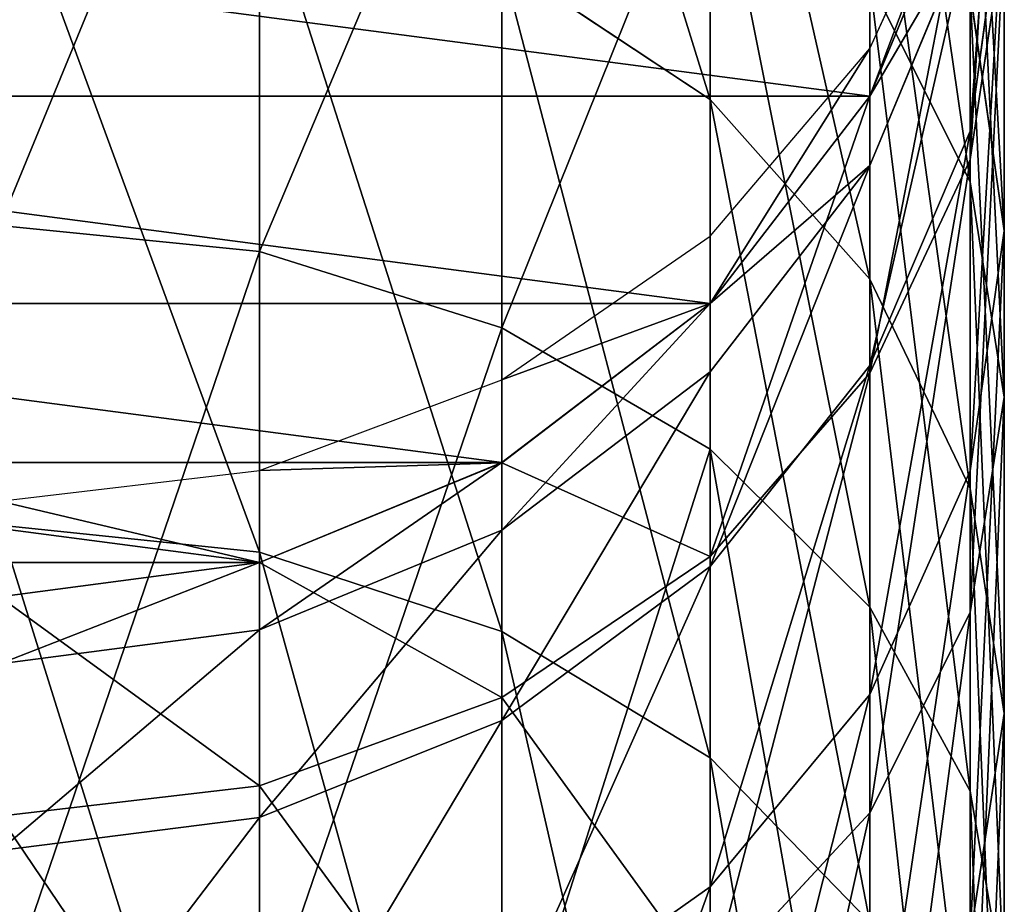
# Model space of a CAD drawing. Header units: inches. Extents: x 15 to 546804, y -66 to 267312.
# Tile 246 of 256: x 418382.4 to 418390.24, y 129511.71 to 129518.76. Entities that reach past the tile are written whole.
import ezdxf

# ---------------------------------------------------------------- set-up
doc = ezdxf.new("R2010")
doc.units = ezdxf.units.IN
doc.header["$MEASUREMENT"] = 0

msp = doc.modelspace()

# ---------------------------------------------------------------- linework, layer by layer
at = {"color": 7, "extrusion": (-1, 1.27576e-07, 4.74186e-12)}
for p, q in [((418387.8996, 129518.1217, 1609.0952), (418387.8996, 129522.2973, 1600.7126)), ((418384.3133, 129522.1481, 953.759), (418384.3133, 129516.909, 945.7308)), ((418386.2427, 129521.4865, 954.1309), (418386.2427, 129516.3021, 946.1867)), ((418389.9701, 129521.2955, 964.4005), (418389.9701, 129517.4648, 956.392)), ((418389.1709, 129516.6894, 1608.2595), (418389.1709, 129520.7675, 1600.0728)), ((418387.8996, 129520.4339, 954.7227), (418387.8996, 129515.3366, 946.9118)), ((418389.1709, 129518.5267, 974.4978), (418389.9701, 129520.2657, 973.9328)), ((418389.1709, 129518.1462, 1573.063), (418389.9701, 129520.0688, 1573.1901)), ((418389.9701, 129520.0688, 1573.3266), (418389.1709, 129518.1462, 1573.3266)), ((418389.9701, 129520.0688, 973.3266), (418389.1709, 129518.1462, 973.3266)), ((418389.9701, 129520.0688, 973.3266), (418389.9701, 129517.6431, 965.8599)), ((418384.3133, 129514.5155, 1618.126), (418384.3133, 129519.9115, 1610.1395)), ((418389.9701, 129517.8673, 1589.8345), (418390.2427, 129519.8677, 1590.3754)), ((418390.2427, 129517.0742, 1598.5281), (418390.2427, 129519.8677, 1590.3754)), ((418389.1709, 129517.5951, 1581.3988), (418389.9701, 129519.5093, 1581.653)), ((418389.9701, 129517.8673, 1589.8345), (418389.9701, 129519.5093, 1581.653)), ((418389.9701, 129517.6431, 965.8599), (418390.2427, 129519.4693, 965.1302)), ((418390.2427, 129519.4693, 965.1302), (418390.2427, 129515.7506, 957.3557)), ((418386.2427, 129513.8838, 1617.6354), (418386.2427, 129519.2207, 1609.7364)), ((418387.8996, 129518.1217, 1609.0952), (418386.2427, 129519.2207, 1609.7364)), ((418389.9701, 129517.4648, 956.392), (418389.1709, 129519.0622, 955.4939)), ((418389.1709, 129519.0622, 955.4939), (418389.1709, 129514.0784, 947.8569)), ((418389.9701, 129515.0215, 1607.2864), (418389.9701, 129518.986, 1599.3277)), ((418390.2427, 129517.0742, 1598.5281), (418389.9701, 129518.986, 1599.3277)), ((418387.8996, 129517.0333, 974.9829), (418389.1709, 129518.5267, 974.4978)), ((418389.1709, 129518.5267, 974.4978), (418389.1709, 129518.1462, 973.3266)), ((418387.8996, 129516.4952, 1572.9539), (418389.1709, 129518.1462, 1573.063)), ((418389.1709, 129518.1462, 1573.3266), (418387.8996, 129516.4952, 1573.3266)), ((418389.1709, 129518.1462, 973.3266), (418387.8996, 129516.4952, 973.3266)), ((418389.1709, 129517.5951, 1581.3988), (418389.1709, 129518.1462, 1573.3266)), ((418389.1709, 129518.1462, 1573.3266), (418389.1709, 129518.1462, 1573.063)), ((418389.1709, 129518.1462, 1573.063), (418389.1709, 129518.1462, 973.3266)), ((418389.1709, 129518.1462, 973.3266), (418389.1709, 129515.9414, 966.5398)), ((418387.8996, 129512.8787, 1616.8551), (418387.8996, 129518.1217, 1609.0952)), ((418389.1709, 129516.6894, 1608.2595), (418387.8996, 129518.1217, 1609.0952)), ((418389.1709, 129516.0032, 1589.3304), (418389.9701, 129517.8673, 1589.8345)), ((418389.9701, 129515.1625, 1597.7285), (418389.9701, 129517.8673, 1589.8345)), ((418387.8996, 129515.9513, 1581.1804), (418389.1709, 129517.5951, 1581.3988)), ((418389.1709, 129515.9414, 966.5398), (418389.9701, 129517.6431, 965.8599)), ((418389.1709, 129516.0032, 1589.3304), (418389.1709, 129517.5951, 1581.3988)), ((418389.9701, 129517.6431, 965.8599), (418389.9701, 129514.0364, 958.3195)), ((418390.2427, 129515.7506, 957.3557), (418389.9701, 129517.4648, 956.392)), ((418389.9701, 129517.4648, 956.392), (418389.9701, 129512.6132, 948.9575)), ((418384.3133, 129516.909, 945.7308), (418382.2427, 129517.1161, 945.5753)), ((418389.9701, 129515.1625, 1597.7285), (418390.2427, 129517.0742, 1598.5281)), ((418390.2427, 129513.2317, 1606.2421), (418390.2427, 129517.0742, 1598.5281)), ((418386.2427, 129515.8874, 975.3552), (418387.8996, 129517.0333, 974.9829)), ((418387.8996, 129517.0333, 974.9829), (418387.8996, 129516.4952, 973.3266)), ((418386.2427, 129516.3021, 946.1867), (418384.3133, 129516.909, 945.7308)), ((418384.3133, 129516.909, 945.7308), (418384.3133, 129510.6586, 938.4623)), ((418389.1709, 129511.569, 1615.8381), (418389.1709, 129516.6894, 1608.2595)), ((418389.9701, 129515.0215, 1607.2864), (418389.1709, 129516.6894, 1608.2595)), ((418386.2427, 129515.2284, 1572.8701), (418387.8996, 129516.4952, 1572.9539)), ((418387.8996, 129516.4952, 1573.3266), (418386.2427, 129515.2284, 1573.3266)), ((418387.8996, 129516.4952, 973.3266), (418386.2427, 129515.2283, 973.3266)), ((418387.8996, 129515.9513, 1581.1804), (418387.8996, 129516.4952, 1573.3266)), ((418387.8996, 129516.4952, 1573.3266), (418387.8996, 129516.4952, 1572.9539)), ((418387.8996, 129516.4952, 1572.9539), (418387.8996, 129516.4952, 973.3266)), ((418387.8996, 129516.4952, 973.3266), (418387.8996, 129514.4801, 967.1237)), ((418387.8996, 129515.3366, 946.9118), (418386.2427, 129516.3021, 946.1867)), ((418386.2427, 129516.3021, 946.1867), (418386.2427, 129510.117, 938.9941)), ((418386.2427, 129514.69, 1581.0129), (418387.8996, 129515.9513, 1581.1804)), ((418387.8996, 129514.4025, 1588.8976), (418389.1709, 129516.0032, 1589.3304)), ((418387.8996, 129514.4025, 1588.8976), (418387.8996, 129515.9513, 1581.1804)), ((418387.8996, 129514.4801, 967.1237), (418389.1709, 129515.9414, 966.5398)), ((418389.1709, 129513.381, 1596.9835), (418389.1709, 129516.0032, 1589.3304)), ((418389.1709, 129515.9414, 966.5398), (418389.1709, 129512.439, 959.2175)), ((418384.3133, 129515.167, 975.5892), (418386.2427, 129515.8874, 975.3552)), ((418386.2427, 129515.8874, 975.3552), (418386.2427, 129515.2283, 973.3266)), ((418389.9701, 129514.0364, 958.3195), (418390.2427, 129515.7506, 957.3557)), ((418390.2427, 129515.7506, 957.3557), (418390.2427, 129511.0408, 950.1385)), ((418389.1709, 129514.0784, 947.8569), (418387.8996, 129515.3366, 946.9118)), ((418387.8996, 129515.3366, 946.9118), (418387.8996, 129509.2554, 939.8401)), ((418382.2427, 129514.9213, 975.669), (418384.3133, 129515.167, 975.5892)), ((418384.3133, 129514.432, 1572.8175), (418386.2427, 129515.2284, 1572.8701)), ((418386.2427, 129515.2284, 1573.3266), (418384.3133, 129514.432, 1573.3266)), ((418386.2427, 129515.2283, 973.3266), (418384.3133, 129514.432, 973.3266)), ((418384.3133, 129515.167, 975.5892), (418384.3133, 129514.432, 973.3266)), ((418386.2427, 129514.69, 1581.0129), (418386.2427, 129515.2284, 1572.8701)), ((418386.2427, 129515.2284, 1573.3266), (418386.2427, 129515.2284, 1572.8701)), ((418386.2427, 129515.2284, 1572.8701), (418386.2427, 129515.2283, 973.3266)), ((418386.2427, 129515.2283, 973.3266), (418386.2427, 129513.3588, 967.5717)), ((418389.1709, 129513.381, 1596.9835), (418389.9701, 129515.1625, 1597.7285)), ((418389.9701, 129511.4418, 1605.1978), (418389.9701, 129515.1625, 1597.7285)), ((418389.9701, 129510.0438, 1614.6539), (418389.9701, 129515.0215, 1607.2864)), ((418390.2427, 129513.2317, 1606.2421), (418389.9701, 129515.0215, 1607.2864)), ((418384.3133, 129514.5155, 1618.126), (418382.2427, 129514.731, 1618.2933)), ((418384.3133, 129513.8971, 1580.9076), (418386.2427, 129514.69, 1581.0129)), ((418386.2427, 129513.1743, 1588.5655), (418386.2427, 129514.69, 1581.0129)), ((418384.3133, 129508.115, 1625.3325), (418384.3133, 129514.5155, 1618.126)), ((418386.2427, 129513.8838, 1617.6354), (418384.3133, 129514.5155, 1618.126)), ((418386.2427, 129513.3588, 967.5717), (418387.8996, 129514.4801, 967.1237)), ((418387.8996, 129514.4801, 967.1237), (418387.8996, 129511.0673, 959.9887)), ((418382.2427, 129514.1604, 1572.7995), (418384.3133, 129514.432, 1572.8175)), ((418384.3133, 129514.432, 1573.3266), (418382.2427, 129514.1604, 1573.3266)), ((418384.3133, 129514.432, 973.3266), (418382.2427, 129514.1603, 973.3266)), ((418384.3133, 129513.8971, 1580.9076), (418384.3133, 129514.432, 1572.8175)), ((418384.3133, 129514.432, 1573.3266), (418384.3133, 129514.432, 1572.8175)), ((418384.3133, 129514.432, 1572.8175), (418384.3133, 129514.432, 973.3266)), ((418384.3133, 129514.432, 973.3266), (418384.3133, 129512.6539, 967.8534)), ((418386.2427, 129513.1743, 1588.5655), (418387.8996, 129514.4025, 1588.8976)), ((418387.8996, 129511.8512, 1596.3437), (418387.8996, 129514.4025, 1588.8976)), ((418389.9701, 129512.6132, 948.9575), (418389.1709, 129514.0784, 947.8569)), ((418389.1709, 129514.0784, 947.8569), (418389.1709, 129508.1325, 940.9426)), ((418389.1709, 129512.439, 959.2175), (418389.9701, 129514.0364, 958.3195)), ((418389.9701, 129514.0364, 958.3195), (418389.9701, 129509.4684, 951.3196)), ((418382.2427, 129513.6267, 1580.8717), (418384.3133, 129513.8971, 1580.9076)), ((418384.3133, 129512.4021, 1588.3567), (418384.3133, 129513.8971, 1580.9076)), ((418386.2427, 129507.5533, 1624.763), (418386.2427, 129513.8838, 1617.6354)), ((418387.8996, 129512.8787, 1616.8551), (418386.2427, 129513.8838, 1617.6354)), ((418384.3133, 129512.6539, 967.8534), (418386.2427, 129513.3588, 967.5717)), ((418386.2427, 129513.3588, 967.5717), (418386.2427, 129510.0148, 960.5805)), ((418387.8996, 129511.8512, 1596.3437), (418389.1709, 129513.381, 1596.9835)), ((418389.1709, 129509.774, 1604.2246), (418389.1709, 129513.381, 1596.9835)), ((418389.9701, 129511.4418, 1605.1978), (418390.2427, 129513.2317, 1606.2421)), ((418390.2427, 129508.407, 1613.383), (418390.2427, 129513.2317, 1606.2421)), ((418384.3133, 129512.4021, 1588.3567), (418386.2427, 129513.1743, 1588.5655)), ((418386.2427, 129510.6773, 1595.8527), (418386.2427, 129513.1743, 1588.5655)), ((418387.8996, 129506.6598, 1623.8572), (418387.8996, 129512.8787, 1616.8551)), ((418389.1709, 129511.569, 1615.8381), (418387.8996, 129512.8787, 1616.8551)), ((418382.2427, 129512.4135, 967.9494), (418384.3133, 129512.6539, 967.8534)), ((418384.3133, 129512.6539, 967.8534), (418384.3133, 129509.3531, 960.9525)), ((418390.2427, 129511.0408, 950.1385), (418389.9701, 129512.6132, 948.9575)), ((418389.9701, 129512.6132, 948.9575), (418389.9701, 129506.8249, 942.2265)), ((418387.8996, 129511.0673, 959.9887), (418389.1709, 129512.439, 959.2175)), ((418389.1709, 129512.439, 959.2175), (418389.1709, 129508.0031, 952.4202)), ((418382.2427, 129512.1388, 1588.2855), (418384.3133, 129512.4021, 1588.3567)), ((418384.3133, 129509.9394, 1595.5441), (418384.3133, 129512.4021, 1588.3567)), ((418386.2427, 129510.6773, 1595.8527), (418387.8996, 129511.8512, 1596.3437)), ((418387.8996, 129508.3417, 1603.389), (418387.8996, 129511.8512, 1596.3437))]:
    msp.add_line(p, q, dxfattribs=at)

# ---------------------------------------------------------------- meshes
at = {"color": 7}
mesh = msp.add_polyface(dxfattribs=at)
corners = [(418384.3133, 129529.8321, 1573.3266), (418380.1722, 129529.8321, 1573.3266), (418382.2427, 129530.1037, 1573.3266), (418386.2427, 129529.0357, 1573.3266), (418378.2427, 129529.0357, 1573.3266), (418387.8996, 129527.7689, 1573.3266), (418376.5859, 129527.7689, 1573.3266), (418389.1709, 129526.1179, 1573.3266), (418375.3145, 129526.1179, 1573.3266), (418389.9701, 129524.1953, 1573.3266), (418374.5153, 129524.1953, 1573.3266), (418390.2427, 129522.132, 1573.3266), (418374.2427, 129522.132, 1573.3266), (418389.9701, 129520.0688, 1573.3266), (418374.5153, 129520.0688, 1573.3266), (418389.1709, 129518.1462, 1573.3266), (418375.3145, 129518.1462, 1573.3266), (418387.8996, 129516.4952, 1573.3266), (418376.5859, 129516.4952, 1573.3266), (418386.2427, 129515.2284, 1573.3266), (418378.2427, 129515.2284, 1573.3266), (418384.3133, 129514.432, 1573.3266), (418380.1722, 129514.432, 1573.3266), (418382.2427, 129514.1604, 1573.3266)]
mesh.append_faces([[corners[k] for k in face] for face in [(4, 3, 1), (6, 5, 4), (8, 7, 6), (10, 9, 8), (12, 11, 10), (14, 13, 12), (16, 15, 14), (18, 17, 16), (20, 19, 18), (22, 21, 20)]], dxfattribs={"vtx0": -1, "vtx1": -1, "color": 7})
mesh.append_faces([[corners[k] for k in face] for face in [(2, 1, 0), (23, 21, 22)]], dxfattribs={"vtx1": -1, "color": 7})
mesh.append_faces([[corners[k] for k in face] for face in [(3, 0, 1), (5, 3, 4), (7, 5, 6), (9, 7, 8), (11, 9, 10), (13, 11, 12), (15, 13, 14), (17, 15, 16), (19, 17, 18), (21, 19, 20)]], dxfattribs={"vtx1": -1, "vtx2": -1, "color": 7})
mesh = msp.add_polyface(dxfattribs=at)
corners = [(418386.2427, 129523.4711, 1601.2035), (418387.8996, 129518.1217, 1609.0952), (418387.8996, 129522.2973, 1600.7126), (418386.2427, 129519.2207, 1609.7364)]
mesh.append_faces([[corners[k] for k in face] for face in [(2, 1, 0), (3, 0, 1)]], dxfattribs={"vtx1": -1, "color": 7})
mesh = msp.add_polyface(dxfattribs=at)
corners = [(418389.1709, 129522.9972, 963.7206), (418389.9701, 129517.4648, 956.392), (418389.1709, 129519.0622, 955.4939), (418389.9701, 129521.2955, 964.4005)]
mesh.append_faces([[corners[k] for k in face] for face in [(2, 1, 0), (3, 0, 1)]], dxfattribs={"vtx1": -1, "color": 7})
mesh = msp.add_polyface(dxfattribs=at)
corners = [(418382.2427, 129517.1161, 945.5753), (418384.3133, 129522.1481, 953.759), (418384.3133, 129516.909, 945.7308), (418382.2427, 129522.3738, 953.6321)]
mesh.append_faces([[corners[k] for k in face] for face in [(2, 1, 0), (3, 0, 1)]], dxfattribs={"vtx1": -1, "color": 7})
mesh = msp.add_polyface(dxfattribs=at)
corners = [(418387.8996, 129522.2973, 1600.7126), (418389.1709, 129516.6894, 1608.2595), (418389.1709, 129520.7675, 1600.0728), (418387.8996, 129518.1217, 1609.0952)]
mesh.append_faces([[corners[k] for k in face] for face in [(2, 1, 0), (3, 0, 1)]], dxfattribs={"vtx1": -1, "color": 7})
mesh = msp.add_polyface(dxfattribs=at)
corners = [(418384.3133, 129516.909, 945.7308), (418386.2427, 129521.4865, 954.1309), (418386.2427, 129516.3021, 946.1867), (418384.3133, 129522.1481, 953.759)]
mesh.append_faces([[corners[k] for k in face] for face in [(2, 1, 0), (3, 0, 1)]], dxfattribs={"vtx1": -1, "color": 7})
mesh = msp.add_polyface(dxfattribs=at)
corners = [(418390.2427, 129522.132, 973.3266), (418389.9701, 129517.6431, 965.8599), (418390.2427, 129519.4693, 965.1302), (418389.9701, 129520.0688, 973.3266)]
mesh.append_faces([[corners[k] for k in face] for face in [(2, 1, 0), (3, 0, 1)]], dxfattribs={"vtx1": -1, "color": 7})
mesh = msp.add_polyface(dxfattribs=at)
corners = [(418389.9701, 129521.8681, 1590.9163), (418390.2427, 129517.0742, 1598.5281), (418390.2427, 129519.8677, 1590.3754), (418389.9701, 129518.986, 1599.3277)]
mesh.append_faces([[corners[k] for k in face] for face in [(2, 1, 0), (3, 0, 1)]], dxfattribs={"vtx1": -1, "color": 7})
mesh = msp.add_polyface(dxfattribs=at)
corners = [(418390.2427, 129521.5635, 1581.9258), (418389.9701, 129517.8673, 1589.8345), (418389.9701, 129519.5093, 1581.653), (418390.2427, 129519.8677, 1590.3754)]
mesh.append_faces([[corners[k] for k in face] for face in [(2, 1, 0), (3, 0, 1)]], dxfattribs={"vtx1": -1, "color": 7})
mesh = msp.add_polyface(dxfattribs=at)
corners = [(418386.2427, 129516.3021, 946.1867), (418387.8996, 129520.4339, 954.7227), (418387.8996, 129515.3366, 946.9118), (418386.2427, 129521.4865, 954.1309)]
mesh.append_faces([[corners[k] for k in face] for face in [(2, 1, 0), (3, 0, 1)]], dxfattribs={"vtx1": -1, "color": 7})
mesh = msp.add_polyface(dxfattribs=at)
corners = [(418389.9701, 129521.2955, 964.4005), (418390.2427, 129515.7506, 957.3557), (418389.9701, 129517.4648, 956.392), (418390.2427, 129519.4693, 965.1302)]
mesh.append_faces([[corners[k] for k in face] for face in [(2, 1, 0), (3, 0, 1)]], dxfattribs={"vtx1": -1, "color": 7})
mesh = msp.add_polyface(dxfattribs=at)
corners = [(418389.1709, 129520.7675, 1600.0728), (418389.9701, 129515.0215, 1607.2864), (418389.9701, 129518.986, 1599.3277), (418389.1709, 129516.6894, 1608.2595)]
mesh.append_faces([[corners[k] for k in face] for face in [(2, 1, 0), (3, 0, 1)]], dxfattribs={"vtx1": -1, "color": 7})
mesh = msp.add_polyface(dxfattribs=at)
corners = [(418387.8996, 129520.4339, 954.7227), (418389.1709, 129514.0784, 947.8569), (418387.8996, 129515.3366, 946.9118), (418389.1709, 129519.0622, 955.4939)]
mesh.append_faces([[corners[k] for k in face] for face in [(2, 1, 0), (3, 0, 1)]], dxfattribs={"vtx1": -1, "color": 7})
mesh = msp.add_polyface(dxfattribs=at)
corners = [(418389.9701, 129520.2657, 973.9328), (418389.1709, 129518.1462, 973.3266), (418389.9701, 129520.0688, 973.3266), (418389.1709, 129518.5267, 974.4978)]
mesh.append_faces([[corners[k] for k in face] for face in [(2, 1, 0), (3, 0, 1)]], dxfattribs={"vtx1": -1, "color": 7})
mesh = msp.add_polyface(dxfattribs=at)
corners = [(418382.2427, 129520.1471, 1610.277), (418384.3133, 129514.5155, 1618.126), (418384.3133, 129519.9115, 1610.1395), (418382.2427, 129514.731, 1618.2933)]
mesh.append_faces([[corners[k] for k in face] for face in [(2, 1, 0), (3, 0, 1)]], dxfattribs={"vtx1": -1, "color": 7})
mesh = msp.add_polyface(dxfattribs=at)
corners = [(418389.9701, 129519.5093, 1581.653), (418389.1709, 129518.1462, 1573.3266), (418389.9701, 129520.0688, 1573.3266), (418389.1709, 129517.5951, 1581.3988)]
mesh.append_faces([[corners[k] for k in face] for face in [(2, 1, 0), (3, 0, 1)]], dxfattribs={"vtx1": -1, "color": 7})
mesh = msp.add_polyface(dxfattribs=at)
corners = [(418389.1709, 129518.1462, 1573.063), (418389.9701, 129520.0688, 973.3266), (418389.1709, 129518.1462, 973.3266), (418389.9701, 129520.0688, 1573.1901)]
mesh.append_faces([[corners[k] for k in face] for face in [(2, 1, 0), (3, 0, 1)]], dxfattribs={"vtx1": -1, "color": 7})
mesh = msp.add_polyface(dxfattribs=at)
corners = [(418389.9701, 129520.0688, 973.3266), (418389.1709, 129515.9414, 966.5398), (418389.9701, 129517.6431, 965.8599), (418389.1709, 129518.1462, 973.3266)]
mesh.append_faces([[corners[k] for k in face] for face in [(2, 1, 0), (3, 0, 1)]], dxfattribs={"vtx1": -1, "color": 7})
mesh = msp.add_polyface(dxfattribs=at)
corners = [(418384.3133, 129519.9115, 1610.1395), (418386.2427, 129513.8838, 1617.6354), (418386.2427, 129519.2207, 1609.7364), (418384.3133, 129514.5155, 1618.126)]
mesh.append_faces([[corners[k] for k in face] for face in [(2, 1, 0), (3, 0, 1)]], dxfattribs={"vtx1": -1, "color": 7})
mesh = msp.add_polyface(dxfattribs=at)
corners = [(418390.2427, 129519.8677, 1590.3754), (418389.9701, 129515.1625, 1597.7285), (418389.9701, 129517.8673, 1589.8345), (418390.2427, 129517.0742, 1598.5281)]
mesh.append_faces([[corners[k] for k in face] for face in [(2, 1, 0), (3, 0, 1)]], dxfattribs={"vtx1": -1, "color": 7})
mesh = msp.add_polyface(dxfattribs=at)
corners = [(418389.9701, 129519.5093, 1581.653), (418389.1709, 129516.0032, 1589.3304), (418389.1709, 129517.5951, 1581.3988), (418389.9701, 129517.8673, 1589.8345)]
mesh.append_faces([[corners[k] for k in face] for face in [(2, 1, 0), (3, 0, 1)]], dxfattribs={"vtx1": -1, "color": 7})
mesh = msp.add_polyface(dxfattribs=at)
corners = [(418390.2427, 129519.4693, 965.1302), (418389.9701, 129514.0364, 958.3195), (418390.2427, 129515.7506, 957.3557), (418389.9701, 129517.6431, 965.8599)]
mesh.append_faces([[corners[k] for k in face] for face in [(2, 1, 0), (3, 0, 1)]], dxfattribs={"vtx1": -1, "color": 7})
mesh = msp.add_polyface(dxfattribs=at)
corners = [(418386.2427, 129519.2207, 1609.7364), (418387.8996, 129512.8787, 1616.8551), (418387.8996, 129518.1217, 1609.0952), (418386.2427, 129513.8838, 1617.6354)]
mesh.append_faces([[corners[k] for k in face] for face in [(2, 1, 0), (3, 0, 1)]], dxfattribs={"vtx1": -1, "color": 7})
mesh = msp.add_polyface(dxfattribs=at)
corners = [(418389.1709, 129519.0622, 955.4939), (418389.9701, 129512.6132, 948.9575), (418389.1709, 129514.0784, 947.8569), (418389.9701, 129517.4648, 956.392)]
mesh.append_faces([[corners[k] for k in face] for face in [(2, 1, 0), (3, 0, 1)]], dxfattribs={"vtx1": -1, "color": 7})
mesh = msp.add_polyface(dxfattribs=at)
corners = [(418389.9701, 129518.986, 1599.3277), (418390.2427, 129513.2317, 1606.2421), (418390.2427, 129517.0742, 1598.5281), (418389.9701, 129515.0215, 1607.2864)]
mesh.append_faces([[corners[k] for k in face] for face in [(2, 1, 0), (3, 0, 1)]], dxfattribs={"vtx1": -1, "color": 7})
mesh = msp.add_polyface(dxfattribs=at)
corners = [(418389.1709, 129518.5267, 974.4978), (418387.8996, 129516.4952, 973.3266), (418389.1709, 129518.1462, 973.3266), (418387.8996, 129517.0333, 974.9829)]
mesh.append_faces([[corners[k] for k in face] for face in [(2, 1, 0), (3, 0, 1)]], dxfattribs={"vtx1": -1, "color": 7})
mesh = msp.add_polyface(dxfattribs=at)
corners = [(418389.1709, 129518.1462, 1573.063), (418387.8996, 129516.4952, 1573.3266), (418387.8996, 129516.4952, 1572.9539), (418389.1709, 129518.1462, 1573.3266)]
mesh.append_faces([[corners[k] for k in face] for face in [(2, 1, 0), (3, 0, 1)]], dxfattribs={"vtx1": -1, "color": 7})
mesh = msp.add_polyface(dxfattribs=at)
corners = [(418387.8996, 129516.4952, 1572.9539), (418389.1709, 129518.1462, 973.3266), (418387.8996, 129516.4952, 973.3266), (418389.1709, 129518.1462, 1573.063)]
mesh.append_faces([[corners[k] for k in face] for face in [(2, 1, 0), (3, 0, 1)]], dxfattribs={"vtx1": -1, "color": 7})
mesh = msp.add_polyface(dxfattribs=at)
corners = [(418389.1709, 129517.5951, 1581.3988), (418387.8996, 129516.4952, 1573.3266), (418389.1709, 129518.1462, 1573.3266), (418387.8996, 129515.9513, 1581.1804)]
mesh.append_faces([[corners[k] for k in face] for face in [(2, 1, 0), (3, 0, 1)]], dxfattribs={"vtx1": -1, "color": 7})
mesh = msp.add_polyface(dxfattribs=at)
corners = [(418389.1709, 129518.1462, 973.3266), (418387.8996, 129514.4801, 967.1237), (418389.1709, 129515.9414, 966.5398), (418387.8996, 129516.4952, 973.3266)]
mesh.append_faces([[corners[k] for k in face] for face in [(2, 1, 0), (3, 0, 1)]], dxfattribs={"vtx1": -1, "color": 7})
mesh = msp.add_polyface(dxfattribs=at)
corners = [(418387.8996, 129518.1217, 1609.0952), (418389.1709, 129511.569, 1615.8381), (418389.1709, 129516.6894, 1608.2595), (418387.8996, 129512.8787, 1616.8551)]
mesh.append_faces([[corners[k] for k in face] for face in [(2, 1, 0), (3, 0, 1)]], dxfattribs={"vtx1": -1, "color": 7})
mesh = msp.add_polyface(dxfattribs=at)
corners = [(418389.9701, 129517.8673, 1589.8345), (418389.1709, 129513.381, 1596.9835), (418389.1709, 129516.0032, 1589.3304), (418389.9701, 129515.1625, 1597.7285)]
mesh.append_faces([[corners[k] for k in face] for face in [(2, 1, 0), (3, 0, 1)]], dxfattribs={"vtx1": -1, "color": 7})
mesh = msp.add_polyface(dxfattribs=at)
corners = [(418389.1709, 129517.5951, 1581.3988), (418387.8996, 129514.4025, 1588.8976), (418387.8996, 129515.9513, 1581.1804), (418389.1709, 129516.0032, 1589.3304)]
mesh.append_faces([[corners[k] for k in face] for face in [(2, 1, 0), (3, 0, 1)]], dxfattribs={"vtx1": -1, "color": 7})
mesh = msp.add_polyface(dxfattribs=at)
corners = [(418389.9701, 129517.6431, 965.8599), (418389.1709, 129512.439, 959.2175), (418389.9701, 129514.0364, 958.3195), (418389.1709, 129515.9414, 966.5398)]
mesh.append_faces([[corners[k] for k in face] for face in [(2, 1, 0), (3, 0, 1)]], dxfattribs={"vtx1": -1, "color": 7})
mesh = msp.add_polyface(dxfattribs=at)
corners = [(418389.9701, 129517.4648, 956.392), (418390.2427, 129511.0408, 950.1385), (418389.9701, 129512.6132, 948.9575), (418390.2427, 129515.7506, 957.3557)]
mesh.append_faces([[corners[k] for k in face] for face in [(2, 1, 0), (3, 0, 1)]], dxfattribs={"vtx1": -1, "color": 7})
mesh = msp.add_polyface(dxfattribs=at)
corners = [(418382.2427, 129510.8433, 938.2809), (418384.3133, 129516.909, 945.7308), (418384.3133, 129510.6586, 938.4623), (418382.2427, 129517.1161, 945.5753)]
mesh.append_faces([[corners[k] for k in face] for face in [(2, 1, 0), (3, 0, 1)]], dxfattribs={"vtx1": -1, "color": 7})
mesh = msp.add_polyface(dxfattribs=at)
corners = [(418390.2427, 129517.0742, 1598.5281), (418389.9701, 129511.4418, 1605.1978), (418389.9701, 129515.1625, 1597.7285), (418390.2427, 129513.2317, 1606.2421)]
mesh.append_faces([[corners[k] for k in face] for face in [(2, 1, 0), (3, 0, 1)]], dxfattribs={"vtx1": -1, "color": 7})
mesh = msp.add_polyface(dxfattribs=at)
corners = [(418386.2427, 129515.8874, 975.3552), (418387.8996, 129516.4952, 973.3266), (418387.8996, 129517.0333, 974.9829), (418386.2427, 129515.2283, 973.3266)]
mesh.append_faces([[corners[k] for k in face] for face in [(2, 1, 0), (3, 0, 1)]], dxfattribs={"vtx1": -1, "color": 7})
mesh = msp.add_polyface(dxfattribs=at)
corners = [(418384.3133, 129510.6586, 938.4623), (418386.2427, 129516.3021, 946.1867), (418386.2427, 129510.117, 938.9941), (418384.3133, 129516.909, 945.7308)]
mesh.append_faces([[corners[k] for k in face] for face in [(2, 1, 0), (3, 0, 1)]], dxfattribs={"vtx1": -1, "color": 7})
mesh = msp.add_polyface(dxfattribs=at)
corners = [(418389.1709, 129516.6894, 1608.2595), (418389.9701, 129510.0438, 1614.6539), (418389.9701, 129515.0215, 1607.2864), (418389.1709, 129511.569, 1615.8381)]
mesh.append_faces([[corners[k] for k in face] for face in [(2, 1, 0), (3, 0, 1)]], dxfattribs={"vtx1": -1, "color": 7})
mesh = msp.add_polyface(dxfattribs=at)
corners = [(418386.2427, 129514.69, 1581.0129), (418387.8996, 129516.4952, 1573.3266), (418387.8996, 129515.9513, 1581.1804), (418387.8996, 129516.4952, 1572.9539), (418386.2427, 129515.2284, 1572.8701)]
mesh.append_faces([[corners[k] for k in face] for face in [(3, 0, 1)]], dxfattribs={"vtx0": -1, "vtx1": -1, "color": 7})
mesh.append_faces([[corners[k] for k in face] for face in [(2, 1, 0), (4, 0, 3)]], dxfattribs={"vtx1": -1, "color": 7})
mesh = msp.add_polyface(dxfattribs=at)
corners = [(418386.2427, 129515.2283, 973.3266), (418387.8996, 129516.4952, 1572.9539), (418387.8996, 129516.4952, 973.3266), (418386.2427, 129515.2284, 1572.8701)]
mesh.append_faces([[corners[k] for k in face] for face in [(2, 1, 0), (3, 0, 1)]], dxfattribs={"vtx1": -1, "color": 7})
mesh = msp.add_polyface(dxfattribs=at)
corners = [(418386.2427, 129515.2284, 1572.8701), (418387.8996, 129516.4952, 1573.3266), (418387.8996, 129516.4952, 1572.9539), (418386.2427, 129515.2284, 1573.3266)]
mesh.append_faces([[corners[k] for k in face] for face in [(2, 1, 0), (3, 0, 1)]], dxfattribs={"vtx1": -1, "color": 7})
mesh = msp.add_polyface(dxfattribs=at)
corners = [(418386.2427, 129515.2283, 973.3266), (418387.8996, 129514.4801, 967.1237), (418387.8996, 129516.4952, 973.3266), (418386.2427, 129513.3588, 967.5717)]
mesh.append_faces([[corners[k] for k in face] for face in [(2, 1, 0), (3, 0, 1)]], dxfattribs={"vtx1": -1, "color": 7})
mesh = msp.add_polyface(dxfattribs=at)
corners = [(418386.2427, 129510.117, 938.9941), (418387.8996, 129515.3366, 946.9118), (418387.8996, 129509.2554, 939.8401), (418386.2427, 129516.3021, 946.1867)]
mesh.append_faces([[corners[k] for k in face] for face in [(2, 1, 0), (3, 0, 1)]], dxfattribs={"vtx1": -1, "color": 7})
mesh = msp.add_polyface(dxfattribs=at)
corners = [(418386.2427, 129513.1743, 1588.5655), (418387.8996, 129515.9513, 1581.1804), (418387.8996, 129514.4025, 1588.8976), (418386.2427, 129514.69, 1581.0129)]
mesh.append_faces([[corners[k] for k in face] for face in [(2, 1, 0), (3, 0, 1)]], dxfattribs={"vtx1": -1, "color": 7})
mesh = msp.add_polyface(dxfattribs=at)
corners = [(418389.1709, 129516.0032, 1589.3304), (418387.8996, 129511.8512, 1596.3437), (418387.8996, 129514.4025, 1588.8976), (418389.1709, 129513.381, 1596.9835)]
mesh.append_faces([[corners[k] for k in face] for face in [(2, 1, 0), (3, 0, 1)]], dxfattribs={"vtx1": -1, "color": 7})
mesh = msp.add_polyface(dxfattribs=at)
corners = [(418389.1709, 129515.9414, 966.5398), (418387.8996, 129511.0673, 959.9887), (418389.1709, 129512.439, 959.2175), (418387.8996, 129514.4801, 967.1237)]
mesh.append_faces([[corners[k] for k in face] for face in [(2, 1, 0), (3, 0, 1)]], dxfattribs={"vtx1": -1, "color": 7})
mesh = msp.add_polyface(dxfattribs=at)
corners = [(418384.3133, 129515.167, 975.5892), (418386.2427, 129515.2283, 973.3266), (418386.2427, 129515.8874, 975.3552), (418384.3133, 129514.432, 973.3266)]
mesh.append_faces([[corners[k] for k in face] for face in [(2, 1, 0), (3, 0, 1)]], dxfattribs={"vtx1": -1, "color": 7})
mesh = msp.add_polyface(dxfattribs=at)
corners = [(418390.2427, 129515.7506, 957.3557), (418389.9701, 129509.4684, 951.3196), (418390.2427, 129511.0408, 950.1385), (418389.9701, 129514.0364, 958.3195)]
mesh.append_faces([[corners[k] for k in face] for face in [(2, 1, 0), (3, 0, 1)]], dxfattribs={"vtx1": -1, "color": 7})
mesh = msp.add_polyface(dxfattribs=at)
corners = [(418387.8996, 129515.3366, 946.9118), (418389.1709, 129508.1325, 940.9426), (418387.8996, 129509.2554, 939.8401), (418389.1709, 129514.0784, 947.8569)]
mesh.append_faces([[corners[k] for k in face] for face in [(2, 1, 0), (3, 0, 1)]], dxfattribs={"vtx1": -1, "color": 7})
mesh = msp.add_polyface(dxfattribs=at)
corners = [(418382.2427, 129514.9213, 975.669), (418384.3133, 129514.432, 973.3266), (418384.3133, 129515.167, 975.5892), (418382.2427, 129514.1603, 973.3266)]
mesh.append_faces([[corners[k] for k in face] for face in [(2, 1, 0), (3, 0, 1)]], dxfattribs={"vtx1": -1, "color": 7})
mesh = msp.add_polyface(dxfattribs=at)
corners = [(418384.3133, 129513.8971, 1580.9076), (418386.2427, 129515.2284, 1572.8701), (418386.2427, 129514.69, 1581.0129), (418384.3133, 129514.432, 1572.8175)]
mesh.append_faces([[corners[k] for k in face] for face in [(2, 1, 0), (3, 0, 1)]], dxfattribs={"vtx1": -1, "color": 7})
mesh = msp.add_polyface(dxfattribs=at)
corners = [(418384.3133, 129514.432, 973.3266), (418386.2427, 129515.2284, 1572.8701), (418386.2427, 129515.2283, 973.3266), (418384.3133, 129514.432, 1572.8175)]
mesh.append_faces([[corners[k] for k in face] for face in [(2, 1, 0), (3, 0, 1)]], dxfattribs={"vtx1": -1, "color": 7})
mesh = msp.add_polyface(dxfattribs=at)
corners = [(418384.3133, 129514.432, 1572.8175), (418386.2427, 129515.2284, 1573.3266), (418386.2427, 129515.2284, 1572.8701), (418384.3133, 129514.432, 1573.3266)]
mesh.append_faces([[corners[k] for k in face] for face in [(2, 1, 0), (3, 0, 1)]], dxfattribs={"vtx1": -1, "color": 7})
mesh = msp.add_polyface(dxfattribs=at)
corners = [(418384.3133, 129514.432, 973.3266), (418386.2427, 129513.3588, 967.5717), (418386.2427, 129515.2283, 973.3266), (418384.3133, 129512.6539, 967.8534)]
mesh.append_faces([[corners[k] for k in face] for face in [(2, 1, 0), (3, 0, 1)]], dxfattribs={"vtx1": -1, "color": 7})
mesh = msp.add_polyface(dxfattribs=at)
corners = [(418389.9701, 129515.1625, 1597.7285), (418389.1709, 129509.774, 1604.2246), (418389.1709, 129513.381, 1596.9835), (418389.9701, 129511.4418, 1605.1978)]
mesh.append_faces([[corners[k] for k in face] for face in [(2, 1, 0), (3, 0, 1)]], dxfattribs={"vtx1": -1, "color": 7})
mesh = msp.add_polyface(dxfattribs=at)
corners = [(418389.9701, 129515.0215, 1607.2864), (418390.2427, 129508.407, 1613.383), (418390.2427, 129513.2317, 1606.2421), (418389.9701, 129510.0438, 1614.6539)]
mesh.append_faces([[corners[k] for k in face] for face in [(2, 1, 0), (3, 0, 1)]], dxfattribs={"vtx1": -1, "color": 7})
mesh = msp.add_polyface(dxfattribs=at)
corners = [(418382.2427, 129514.731, 1618.2933), (418384.3133, 129508.115, 1625.3325), (418384.3133, 129514.5155, 1618.126), (418382.2427, 129508.3066, 1625.5267)]
mesh.append_faces([[corners[k] for k in face] for face in [(2, 1, 0), (3, 0, 1)]], dxfattribs={"vtx1": -1, "color": 7})
mesh = msp.add_polyface(dxfattribs=at)
corners = [(418384.3133, 129512.4021, 1588.3567), (418386.2427, 129514.69, 1581.0129), (418386.2427, 129513.1743, 1588.5655), (418384.3133, 129513.8971, 1580.9076)]
mesh.append_faces([[corners[k] for k in face] for face in [(2, 1, 0), (3, 0, 1)]], dxfattribs={"vtx1": -1, "color": 7})
mesh = msp.add_polyface(dxfattribs=at)
corners = [(418384.3133, 129514.5155, 1618.126), (418386.2427, 129507.5533, 1624.763), (418386.2427, 129513.8838, 1617.6354), (418384.3133, 129508.115, 1625.3325)]
mesh.append_faces([[corners[k] for k in face] for face in [(2, 1, 0), (3, 0, 1)]], dxfattribs={"vtx1": -1, "color": 7})
mesh = msp.add_polyface(dxfattribs=at)
corners = [(418386.2427, 129513.3588, 967.5717), (418387.8996, 129511.0673, 959.9887), (418387.8996, 129514.4801, 967.1237), (418386.2427, 129510.0148, 960.5805)]
mesh.append_faces([[corners[k] for k in face] for face in [(2, 1, 0), (3, 0, 1)]], dxfattribs={"vtx1": -1, "color": 7})
mesh = msp.add_polyface(dxfattribs=at)
corners = [(418382.2427, 129513.6267, 1580.8717), (418384.3133, 129514.432, 1572.8175), (418384.3133, 129513.8971, 1580.9076), (418382.2427, 129514.1604, 1572.7995)]
mesh.append_faces([[corners[k] for k in face] for face in [(2, 1, 0), (3, 0, 1)]], dxfattribs={"vtx1": -1, "color": 7})
mesh = msp.add_polyface(dxfattribs=at)
corners = [(418382.2427, 129514.1603, 973.3266), (418384.3133, 129514.432, 1572.8175), (418384.3133, 129514.432, 973.3266), (418382.2427, 129514.1604, 1572.7995)]
mesh.append_faces([[corners[k] for k in face] for face in [(2, 1, 0), (3, 0, 1)]], dxfattribs={"vtx1": -1, "color": 7})
mesh = msp.add_polyface(dxfattribs=at)
corners = [(418382.2427, 129514.1604, 1572.7995), (418384.3133, 129514.432, 1573.3266), (418384.3133, 129514.432, 1572.8175), (418382.2427, 129514.1604, 1573.3266)]
mesh.append_faces([[corners[k] for k in face] for face in [(2, 1, 0), (3, 0, 1)]], dxfattribs={"vtx1": -1, "color": 7})
mesh = msp.add_polyface(dxfattribs=at)
corners = [(418382.2427, 129514.1603, 973.3266), (418384.3133, 129512.6539, 967.8534), (418384.3133, 129514.432, 973.3266), (418382.2427, 129512.4135, 967.9494)]
mesh.append_faces([[corners[k] for k in face] for face in [(2, 1, 0), (3, 0, 1)]], dxfattribs={"vtx1": -1, "color": 7})
mesh = msp.add_polyface(dxfattribs=at)
corners = [(418386.2427, 129510.6773, 1595.8527), (418387.8996, 129514.4025, 1588.8976), (418387.8996, 129511.8512, 1596.3437), (418386.2427, 129513.1743, 1588.5655)]
mesh.append_faces([[corners[k] for k in face] for face in [(2, 1, 0), (3, 0, 1)]], dxfattribs={"vtx1": -1, "color": 7})
mesh = msp.add_polyface(dxfattribs=at)
corners = [(418389.1709, 129514.0784, 947.8569), (418389.9701, 129506.8249, 942.2265), (418389.1709, 129508.1325, 940.9426), (418389.9701, 129512.6132, 948.9575)]
mesh.append_faces([[corners[k] for k in face] for face in [(2, 1, 0), (3, 0, 1)]], dxfattribs={"vtx1": -1, "color": 7})
mesh = msp.add_polyface(dxfattribs=at)
corners = [(418389.9701, 129514.0364, 958.3195), (418389.1709, 129508.0031, 952.4202), (418389.9701, 129509.4684, 951.3196), (418389.1709, 129512.439, 959.2175)]
mesh.append_faces([[corners[k] for k in face] for face in [(2, 1, 0), (3, 0, 1)]], dxfattribs={"vtx1": -1, "color": 7})
mesh = msp.add_polyface(dxfattribs=at)
corners = [(418382.2427, 129512.1388, 1588.2855), (418384.3133, 129513.8971, 1580.9076), (418384.3133, 129512.4021, 1588.3567), (418382.2427, 129513.6267, 1580.8717)]
mesh.append_faces([[corners[k] for k in face] for face in [(2, 1, 0), (3, 0, 1)]], dxfattribs={"vtx1": -1, "color": 7})
mesh = msp.add_polyface(dxfattribs=at)
corners = [(418386.2427, 129513.8838, 1617.6354), (418387.8996, 129506.6598, 1623.8572), (418387.8996, 129512.8787, 1616.8551), (418386.2427, 129507.5533, 1624.763)]
mesh.append_faces([[corners[k] for k in face] for face in [(2, 1, 0), (3, 0, 1)]], dxfattribs={"vtx1": -1, "color": 7})
mesh = msp.add_polyface(dxfattribs=at)
corners = [(418384.3133, 129512.6539, 967.8534), (418386.2427, 129510.0148, 960.5805), (418386.2427, 129513.3588, 967.5717), (418384.3133, 129509.3531, 960.9525)]
mesh.append_faces([[corners[k] for k in face] for face in [(2, 1, 0), (3, 0, 1)]], dxfattribs={"vtx1": -1, "color": 7})
mesh = msp.add_polyface(dxfattribs=at)
corners = [(418389.1709, 129513.381, 1596.9835), (418387.8996, 129508.3417, 1603.389), (418387.8996, 129511.8512, 1596.3437), (418389.1709, 129509.774, 1604.2246)]
mesh.append_faces([[corners[k] for k in face] for face in [(2, 1, 0), (3, 0, 1)]], dxfattribs={"vtx1": -1, "color": 7})
mesh = msp.add_polyface(dxfattribs=at)
corners = [(418390.2427, 129513.2317, 1606.2421), (418389.9701, 129506.7702, 1612.1121), (418389.9701, 129511.4418, 1605.1978), (418390.2427, 129508.407, 1613.383)]
mesh.append_faces([[corners[k] for k in face] for face in [(2, 1, 0), (3, 0, 1)]], dxfattribs={"vtx1": -1, "color": 7})
mesh = msp.add_polyface(dxfattribs=at)
corners = [(418384.3133, 129509.9394, 1595.5441), (418386.2427, 129513.1743, 1588.5655), (418386.2427, 129510.6773, 1595.8527), (418384.3133, 129512.4021, 1588.3567)]
mesh.append_faces([[corners[k] for k in face] for face in [(2, 1, 0), (3, 0, 1)]], dxfattribs={"vtx1": -1, "color": 7})
mesh = msp.add_polyface(dxfattribs=at)
corners = [(418387.8996, 129512.8787, 1616.8551), (418389.1709, 129505.4954, 1622.6766), (418389.1709, 129511.569, 1615.8381), (418387.8996, 129506.6598, 1623.8572)]
mesh.append_faces([[corners[k] for k in face] for face in [(2, 1, 0), (3, 0, 1)]], dxfattribs={"vtx1": -1, "color": 7})
mesh = msp.add_polyface(dxfattribs=at)
corners = [(418382.2427, 129512.4135, 967.9494), (418384.3133, 129509.3531, 960.9525), (418384.3133, 129512.6539, 967.8534), (418382.2427, 129509.1274, 961.0794)]
mesh.append_faces([[corners[k] for k in face] for face in [(2, 1, 0), (3, 0, 1)]], dxfattribs={"vtx1": -1, "color": 7})
mesh = msp.add_polyface(dxfattribs=at)
corners = [(418389.9701, 129512.6132, 948.9575), (418390.2427, 129505.4217, 943.6043), (418389.9701, 129506.8249, 942.2265), (418390.2427, 129511.0408, 950.1385)]
mesh.append_faces([[corners[k] for k in face] for face in [(2, 1, 0), (3, 0, 1)]], dxfattribs={"vtx1": -1, "color": 7})
mesh = msp.add_polyface(dxfattribs=at)
corners = [(418389.1709, 129512.439, 959.2175), (418387.8996, 129506.7449, 953.3652), (418389.1709, 129508.0031, 952.4202), (418387.8996, 129511.0673, 959.9887)]
mesh.append_faces([[corners[k] for k in face] for face in [(2, 1, 0), (3, 0, 1)]], dxfattribs={"vtx1": -1, "color": 7})
mesh = msp.add_polyface(dxfattribs=at)
corners = [(418382.2427, 129509.6877, 1595.4388), (418384.3133, 129512.4021, 1588.3567), (418384.3133, 129509.9394, 1595.5441), (418382.2427, 129512.1388, 1588.2855)]
mesh.append_faces([[corners[k] for k in face] for face in [(2, 1, 0), (3, 0, 1)]], dxfattribs={"vtx1": -1, "color": 7})
mesh = msp.add_polyface(dxfattribs=at)
corners = [(418386.2427, 129507.2427, 1602.7478), (418387.8996, 129511.8512, 1596.3437), (418387.8996, 129508.3417, 1603.389), (418386.2427, 129510.6773, 1595.8527)]
mesh.append_faces([[corners[k] for k in face] for face in [(2, 1, 0), (3, 0, 1)]], dxfattribs={"vtx1": -1, "color": 7})

doc.saveas('drawing.dxf')
